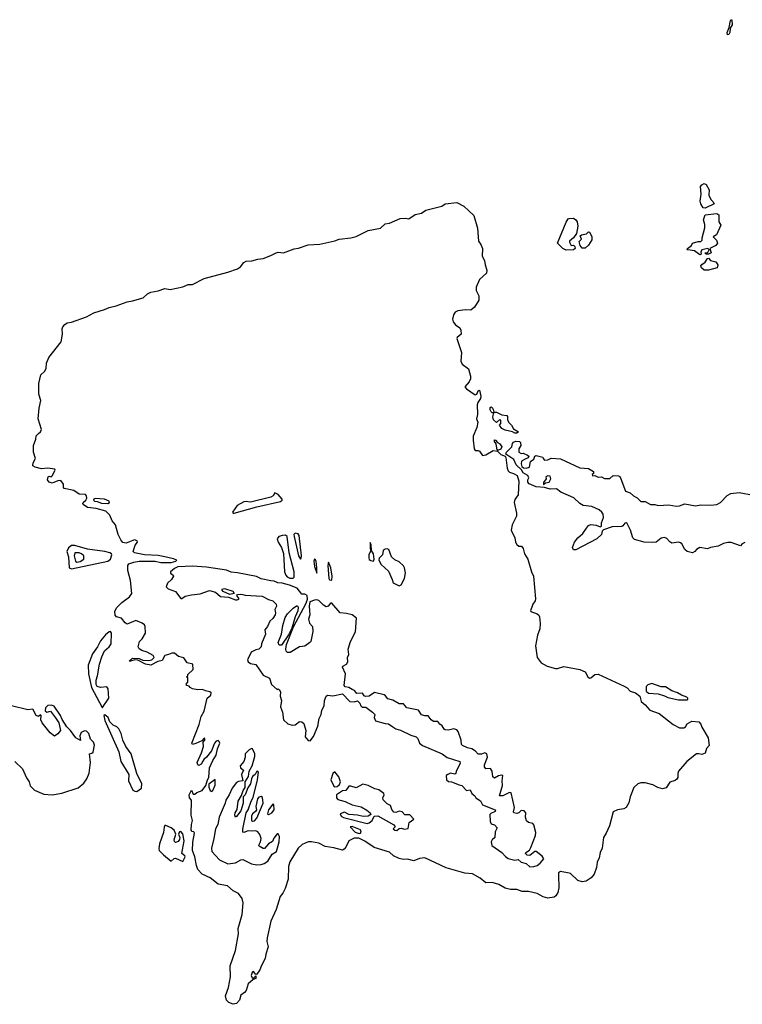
# Model space of a CAD drawing. Extents: x 2219101 to 2444320, y 201258 to 358766.
# Tile 93 of 256: x 2341840 to 2348592, y 240747 to 249943. Entities that reach past the tile are written whole.
import ezdxf

# ---------------------------------------------------------------- set-up
doc = ezdxf.new("R2010")
doc.units = 0

msp = doc.modelspace()

# ---------------------------------------------------------------- linework, layer by layer
at = {"layer": '0CON10XD'}
for points in [[(2348453.2, 249803.2), (2348450, 249825), (2348468.3, 249871.7), (2348480.8, 249935), (2348485, 249943.3), (2348492.5, 249942.5), (2348496, 249894), (2348477.1, 249862.9), (2348474.3, 249825), (2348465, 249804.2), (2348453.2, 249803.2)], [(2348245, 248183.3), (2348225, 248186.7), (2348203.6, 248225), (2348198.3, 248248.3), (2348208, 248315), (2348202.2, 248385), (2348215, 248402), (2348235, 248412.5), (2348253, 248403), (2348282.5, 248355), (2348277.5, 248305), (2348297.5, 248265), (2348317.5, 248245), (2348327.5, 248225), (2348245, 248183.3)], [(2343865, 240753.3), (2343835, 240747.1), (2343793.8, 240763.8), (2343772.7, 240785), (2343763.6, 240825), (2343790.6, 240905), (2343810.6, 241005), (2343806.4, 241105), (2343855, 241250.4), (2343884.9, 241404.9), (2343880.1, 241455), (2343917.9, 241585), (2343926.9, 241695), (2343918.6, 241735), (2343885, 241781.1), (2343835, 241805.9), (2343782.8, 241852.8), (2343695, 241867.9), (2343618.7, 241928.7), (2343545, 241963.8), (2343503.8, 242005), (2343492.7, 242045), (2343476.4, 242125), (2343453.5, 242185), (2343458.8, 242261.2), (2343473.1, 242345), (2343468.5, 242358.5), (2343451.4, 242361.4), (2343443, 242375), (2343444.1, 242425), (2343453.8, 242465), (2343443.6, 242515), (2343446, 242655), (2343426, 242676), (2343425, 242702.5), (2343445, 242746), (2343461.1, 242711.1), (2343475, 242708.6), (2343493.8, 242726.2), (2343544.6, 242745), (2343579.9, 242790.1), (2343594.7, 242845), (2343606.8, 242865), (2343614.8, 242955.2), (2343643.2, 243025), (2343676.5, 243073.5), (2343687.4, 243132.6), (2343708.5, 243185), (2343705, 243202.5), (2343695, 243210.9), (2343674.2, 243205.8), (2343659.6, 243185), (2343632.9, 243115), (2343586.2, 243055), (2343561.1, 243035), (2343552.3, 243017.7), (2343535, 242988.6), (2343515, 242977.5), (2343503.6, 242983.6), (2343498.2, 243005), (2343537.7, 243095), (2343556.2, 243155), (2343555.5, 243194.5), (2343569.2, 243215), (2343569.2, 243229.2), (2343565, 243233.3), (2343543.3, 243206.7), (2343485, 243183.6), (2343455, 243174.2), (2343449.5, 243185), (2343518.3, 243361.7), (2343534.2, 243435), (2343563.5, 243486.5), (2343591.6, 243605), (2343625.7, 243635), (2343629.2, 243655), (2343616.9, 243666.9), (2343577.5, 243675), (2343548.6, 243688.6), (2343505, 243684.4), (2343453.3, 243695), (2343434, 243705), (2343425, 243717.5), (2343400, 243725), (2343400, 243745), (2343410, 243755), (2343410, 243795), (2343400, 243805), (2343410, 243815), (2343411.7, 243828.3), (2343460, 243875), (2343456.7, 243925), (2343406, 243936), (2343372.9, 243982.9), (2343325, 243995.5), (2343285, 244028.1), (2343262.4, 244027.6), (2343230, 244015), (2343195, 244006), (2343171.1, 243958.9), (2343129.8, 243950.2), (2343065, 243914.4), (2343015, 243924.4), (2342945, 243961.9), (2342915, 243964.4), (2342875, 243950.8), (2342863, 243953), (2342895, 243979.2), (2342955, 243975.6), (2342991.3, 243961.3), (2343045, 243957.5), (2343074, 243965), (2343095.6, 243985), (2343086.2, 244006.2), (2343030.8, 244035), (2342980.5, 244050.5), (2342957.3, 244067.3), (2342947.8, 244085), (2342958.2, 244135), (2342985, 244159.6), (2343016.8, 244215), (2343012.5, 244275), (2343005, 244290.8), (2342985, 244306.4), (2342925, 244332), (2342845, 244296.2), (2342825, 244310.8), (2342792.4, 244352.4), (2342745, 244365.2), (2342731.1, 244381.1), (2342728.8, 244415), (2342745, 244451.7), (2342795, 244499.6), (2342867.5, 244552.5), (2342887.9, 244585), (2342875.9, 244705), (2342851.7, 244798.3), (2342850.7, 244845), (2342860.2, 244859.8), (2342905, 244877.6), (2342955, 244885.2), (2343105.3, 244885.3), (2343160, 244875), (2343255, 244874.2), (2343300, 244885), (2343307.5, 244895), (2343278.6, 244908.6), (2343195, 244927.5), (2343135, 244937.4), (2343005, 244943.9), (2342912.2, 244965), (2342901.1, 244975), (2342902.2, 244985), (2342919.4, 245035), (2342941.1, 245065), (2342938.1, 245075), (2342913.4, 245086.6), (2342835, 245054.5), (2342805, 245060), (2342785, 245083.9), (2342759.4, 245135), (2342735.1, 245225.1), (2342704.1, 245264.1), (2342682.5, 245315), (2342645, 245353.1), (2342555, 245376.8), (2342475, 245387.7), (2342433.8, 245415), (2342429.5, 245425), (2342434.4, 245435), (2342458.1, 245455), (2342467.8, 245475), (2342464.6, 245495), (2342455, 245508.2), (2342395, 245513.3), (2342345, 245545.2), (2342256.7, 245565), (2342250, 245575), (2342250.6, 245605), (2342225, 245640.3), (2342195, 245637), (2342145, 245613.2), (2342114.7, 245625), (2342101.4, 245645), (2342105, 245674), (2342115, 245680), (2342135, 245673.5), (2342145, 245682), (2342172.9, 245735), (2342168, 245745), (2342103.5, 245753.5), (2342045, 245747.8), (2341985, 245763.4), (2341964.2, 245775), (2341965, 245803.3), (2341988.8, 245845), (2341967.9, 245905), (2341967.7, 245965), (2341989.4, 246025), (2341992.6, 246057.4), (2342015, 246078.3), (2342035.9, 246095), (2342043.8, 246115), (2342012.6, 246215), (2342020.5, 246315), (2342036.8, 246386.8), (2342017.8, 246445), (2342018.4, 246545), (2342039.1, 246625), (2342071.7, 246658.3), (2342086.6, 246685), (2342090.6, 246735), (2342113.2, 246786.8), (2342226.2, 246933.8), (2342238.7, 247005), (2342235.8, 247055), (2342244.2, 247075), (2342260.7, 247095), (2342285, 247111.2), (2342325, 247118.9), (2342465, 247167.4), (2342533.8, 247206.2), (2342633.6, 247235), (2342675, 247255.5), (2342741.7, 247271.7), (2342845, 247308.7), (2342895, 247316.1), (2342995, 247344.2), (2343035, 247382.5), (2343065, 247397.3), (2343135, 247410.9), (2343195, 247432.4), (2343245, 247423.8), (2343365, 247447.7), (2343415, 247470.2), (2343455, 247471.5), (2343564, 247526), (2343786, 247584), (2343874.9, 247615.1), (2343902.1, 247635), (2343933.8, 247676.2), (2343955, 247688.2), (2344008.3, 247691.7), (2344065, 247707.8), (2344115, 247713.2), (2344185, 247739.5), (2344236.8, 247766.8), (2344255, 247770.8), (2344305, 247765.4), (2344405, 247802.9), (2344445, 247809.7), (2344535, 247840), (2344645, 247848), (2344785, 247878.5), (2344825, 247893.6), (2344933.4, 247906.6), (2344985, 247919.4), (2345095, 247973.5), (2345211.2, 247995), (2345253.9, 248036.1), (2345295, 248042.7), (2345393.6, 248086.4), (2345445, 248090), (2345477.2, 248082.8), (2345535, 248124.4), (2345595, 248135.6), (2345634.2, 248165.8), (2345783, 248203), (2345815.4, 248224.6), (2345925.4, 248235.4), (2345991.3, 248201.3), (2346081.9, 248115), (2346116.2, 247995), (2346128.2, 247875), (2346150, 247845), (2346164.5, 247805.5), (2346162.1, 247735), (2346183.1, 247695), (2346188.2, 247655), (2346204.4, 247605), (2346202.9, 247575), (2346135, 247516.5), (2346105.9, 247445), (2346103.9, 247415), (2346128.5, 247365), (2346130.9, 247325), (2346090.7, 247259.3), (2346055, 247230.3), (2346005, 247232.7), (2345932.5, 247225), (2345908.7, 247211.3), (2345893.7, 247186.3), (2345884.8, 247145), (2345890.4, 247120.4), (2345912.4, 247092.4), (2345952.3, 247065), (2345962.7, 247045), (2345963.4, 247005), (2345928, 246975), (2345924.9, 246965), (2345969.1, 246835), (2345961.2, 246755), (2345975, 246727.1), (2346032.2, 246682.2), (2346053.4, 246615), (2346051.3, 246588.7), (2346039, 246561), (2346000.5, 246515), (2346015, 246494.5), (2346095, 246440), (2346110, 246445), (2346125, 246476.7), (2346135, 246482.5), (2346147.7, 246427.7), (2346145.7, 246405), (2346121.7, 246368.3), (2346114.5, 246345), (2346116.7, 246255), (2346109.4, 246215), (2346119.5, 246185), (2346111.9, 246135), (2346078.1, 246055), (2346076.1, 246015), (2346085, 245935.8), (2346095, 245918.1), (2346125, 245919.1), (2346135, 245913.8), (2346165, 245874.1), (2346195, 245879.5), (2346265, 245918.9), (2346303, 245913), (2346313, 245903), (2346335, 245883.5), (2346376.4, 245866.4), (2346383.2, 245853.2), (2346394.7, 245755), (2346405, 245730.8), (2346415, 245717.5), (2346455.3, 245705.3), (2346488.6, 245685), (2346504.2, 245634.2), (2346497.1, 245505), (2346467.6, 245462.4), (2346460.3, 245435), (2346483.1, 245335), (2346482, 245305), (2346441, 245225), (2346431.3, 245175), (2346466.4, 245105), (2346473.8, 245065), (2346485, 245042.5), (2346505, 245026), (2346527.5, 245025), (2346545, 245003.3), (2346556.9, 244955), (2346588.8, 244905), (2346622.9, 244785), (2346640.6, 244745), (2346660.8, 244535), (2346656.8, 244515), (2346635.9, 244485), (2346625.4, 244455), (2346612.5, 244425), (2346615.8, 244415), (2346674.2, 244394.2), (2346690.6, 244380.6), (2346697.2, 244365), (2346704.2, 244305), (2346701.2, 244255), (2346679.6, 244195), (2346658.5, 244095), (2346674.5, 243985), (2346712.8, 243935), (2346768.1, 243905), (2346845.6, 243884.4), (2346865, 243883.7), (2346925, 243901), (2347075, 243873.7), (2347125, 243851.6), (2347148.6, 243805), (2347165, 243792.9), (2347176.1, 243795), (2347215, 243828.4), (2347245, 243831), (2347488.8, 243718.8), (2347515, 243702.9), (2347545, 243670.6), (2347595, 243657.5), (2347635.6, 243625), (2347648, 243575), (2347684, 243544), (2347726.1, 243495), (2347815, 243463), (2347945, 243361.9), (2348005, 243330.8), (2348045, 243328.5), (2348059.8, 243340.2), (2348075, 243365.5), (2348119.9, 243390.1), (2348184.4, 243385), (2348203.9, 243365), (2348212.7, 243335), (2348273.6, 243235), (2348281.8, 243165), (2348258.5, 243135), (2348246.2, 243093.8), (2348215, 243081.1), (2348185, 243088), (2348165, 243085.2), (2348072.7, 243015), (2347996.2, 242923.8), (2347988.4, 242901.6), (2347987.8, 242865), (2347980.3, 242849.7), (2347963.8, 242836.2), (2347915, 242823.3), (2347879.7, 242770.3), (2347845, 242759.5), (2347802.8, 242772.8), (2347755, 242797.2), (2347685, 242816.8), (2347644.8, 242815.2), (2347614.1, 242805.9), (2347578.5, 242771.5), (2347544.1, 242685), (2347529.9, 242630.1), (2347505, 242585.7), (2347485, 242573.8), (2347425, 242564.1), (2347385, 242543.5), (2347349.4, 242415), (2347320.9, 242345), (2347293.7, 242305), (2347281, 242205), (2347264.9, 242165.1), (2347255.8, 242114.2), (2347236.9, 242075), (2347229, 242025), (2347207.1, 241962.9), (2347180.2, 241929.8), (2347133.2, 241896.8), (2347095, 241890), (2347053.6, 241903.6), (2346987.3, 241967.3), (2346975, 241972.5), (2346893.8, 241986.2), (2346873.5, 241976.5), (2346873.4, 241953.4), (2346877.9, 241835), (2346867.1, 241792.9), (2346850.1, 241759.9), (2346835, 241746.7), (2346775, 241738.6), (2346730.5, 241750.5), (2346675, 241783.2), (2346595, 241799.7), (2346535, 241799.2), (2346485, 241818.3), (2346425, 241819.7), (2346375, 241830.6), (2346316.7, 241865), (2346255, 241884.6), (2346195, 241880.6), (2346141.9, 241925), (2346070.8, 241965), (2346000.4, 241970.4), (2345825, 242020.6), (2345625, 242114.3), (2345575, 242108.1), (2345522.1, 242087.9), (2345465, 242102.6), (2345425, 242099.3), (2345385, 242109.1), (2345333.2, 242133.2), (2345295, 242167.1), (2345152.4, 242212.4), (2345065, 242272.2), (2345007.5, 242297.5), (2344965, 242300), (2344914.6, 242275.4), (2344886.7, 242213.3), (2344873.2, 242196.8), (2344855, 242187.6), (2344775, 242210.1), (2344695, 242220.1), (2344635, 242251.1), (2344565, 242264.6), (2344536.6, 242263.4), (2344478.8, 242241.2), (2344441, 242205), (2344362.9, 242077.1), (2344350.4, 242035), (2344349.2, 241915), (2344320.7, 241829.3)], [(2348195, 247747.5), (2348145, 247786), (2348082.5, 247792.5), (2348077.5, 247795), (2348078.8, 247805), (2348116.7, 247835), (2348125, 247856.7), (2348178.3, 247871.7), (2348205, 247872.5), (2348216.7, 247885), (2348216.2, 247905), (2348241.9, 247998.1), (2348241.9, 248031.9), (2348228.2, 248075), (2348245, 248121.2), (2348353, 248133), (2348371.7, 248121.7), (2348372.5, 248055), (2348390, 248025), (2348350, 247935), (2348320, 247915), (2348350, 247885), (2348360, 247855), (2348345.6, 247834.4), (2348287.5, 247805), (2348300, 247765), (2348275, 247752.5), (2348255, 247752.5), (2348240, 247765), (2348265, 247767.5), (2348273.6, 247776.4), (2348282.5, 247795), (2348270, 247805), (2348212.5, 247795), (2348203, 247773), (2348207, 247753), (2348195, 247747.5)], [(2346945, 247790.6), (2346915, 247806.9), (2346865.8, 247855), (2346945, 248052.5), (2346965, 248082.5), (2346975, 248087.5), (2347015, 248088.5), (2347036.7, 248075), (2347048.9, 248055), (2347054.4, 248015), (2347043.3, 247945), (2347013.8, 247906.2), (2346976, 247875), (2346976, 247865), (2346994, 247834), (2347015, 247836.7), (2347026, 247825), (2347028.9, 247805), (2347015, 247793.4), (2346945, 247790.6)], [(2347125, 247808.8), (2347095, 247810.5), (2347075.7, 247835), (2347068.8, 247871.2), (2347090, 247895), (2347077.5, 247925), (2347090, 247935), (2347135, 247943.8), (2347155, 247961.2), (2347165, 247959.2), (2347185, 247918.8), (2347185, 247888), (2347155, 247838.5), (2347125, 247808.8)], [(2348275, 247603.1), (2348235, 247604.7), (2348211.8, 247625), (2348204.4, 247645), (2348212.2, 247657.8), (2348245, 247680), (2348265, 247712.5), (2348275, 247716.7), (2348295, 247694), (2348345, 247682.2), (2348363.3, 247655), (2348355.4, 247624.6), (2348275, 247603.1)], [(2346485, 246082.5), (2346465, 246082.9), (2346445, 246093.3), (2346375, 246108), (2346343.3, 246125), (2346322.5, 246155), (2346337, 246173), (2346335, 246200), (2346325, 246210), (2346295, 246182.5), (2346266.2, 246205), (2346261.2, 246235), (2346270, 246270), (2346255, 246270), (2346245, 246280), (2346235, 246300), (2346235, 246322.5), (2346245, 246327.5), (2346255, 246320), (2346267.5, 246295), (2346270, 246270), (2346282.5, 246277.5), (2346295, 246276.7), (2346343.3, 246253.3), (2346390, 246245), (2346397, 246237), (2346398.3, 246208.3), (2346407.5, 246185), (2346436.7, 246155), (2346452.5, 246122.5), (2346500, 246095), (2346485, 246082.5)], [(2346315, 245922.5), (2346302.5, 245922.5), (2346291.2, 245981.2), (2346276.7, 246005), (2346275, 246020), (2346285, 246016.2), (2346303.6, 245993.6), (2346325, 245983.3), (2346343.8, 245955), (2346336.4, 245933.6), (2346315, 245922.5)], [(2348615, 245060), (2348591.7, 245048.3), (2348575, 245030), (2348489.1, 245059.1), (2348455, 245061.5), (2348415, 245050.4), (2348365, 245026.5), (2348295, 245013.8), (2348265, 245000), (2348195, 245014.4), (2348165, 244995.7), (2348148.6, 244975), (2348125, 244963.3), (2348077.5, 244975), (2348055, 244994.4), (2348027, 245047), (2348015, 245058.6), (2347995, 245063.5), (2347934.7, 245054.7), (2347915, 245065.6), (2347887.3, 245097.3), (2347866.2, 245106.2), (2347835, 245099.6), (2347786.5, 245063.5), (2347755, 245059.6), (2347675, 245062.9), (2347585, 245088.9), (2347568.1, 245105), (2347546.7, 245176.7), (2347517.2, 245237.2), (2347505, 245245.5), (2347495, 245241.4), (2347475.3, 245214.7), (2347465, 245211.1), (2347375, 245205.6), (2347295, 245180), (2347283.8, 245166.2), (2347275.3, 245134.7), (2347231.9, 245095), (2347036.9, 244993.1), (2347015, 244991.5), (2347005.4, 245015), (2347023.8, 245065), (2347055, 245103.3), (2347102.2, 245145), (2347136.8, 245193.2), (2347155, 245218.1), (2347175, 245228.5), (2347225, 245221.5), (2347265, 245208), (2347275, 245213.3), (2347275.9, 245244.1), (2347296.2, 245295), (2347291.2, 245325), (2347280, 245345), (2347254.4, 245364.4), (2347185, 245396.9), (2347105, 245406.9), (2347072.5, 245425), (2347018.5, 245478.5), (2346895, 245530), (2346855, 245562.5), (2346795, 245560), (2346745, 245573.3), (2346665, 245578.8), (2346599.3, 245609.3), (2346587.5, 245625), (2346587.5, 245645), (2346596.7, 245665), (2346587.5, 245685), (2346545, 245712.5), (2346530, 245740), (2346477.5, 245785), (2346456.4, 245836.4), (2346383.3, 245885), (2346387, 245903), (2346437.5, 245955), (2346443.3, 245985), (2346455, 245997.5), (2346475, 246007.5), (2346510, 246005), (2346520, 245995), (2346523.3, 245965), (2346503.8, 245935), (2346505, 245903.3), (2346525, 245890.8), (2346545, 245893.3), (2346586, 245876), (2346596, 245866), (2346589.5, 245850.5), (2346562.5, 245837.5), (2346530, 245820), (2346526.2, 245796.2), (2346531.7, 245771.7), (2346548.3, 245758.3), (2346573.6, 245753.6), (2346603.3, 245765), (2346612.9, 245817.1), (2346642.5, 245837.5), (2346653, 245867), (2346665, 245872.5), (2346727, 245857), (2346730, 245845), (2346745, 245830), (2346775, 245832.5), (2346805, 245847.5), (2346891.7, 245841.7), (2347075, 245757.5), (2347155, 245752.5), (2347200, 245725), (2347200, 245705), (2347190, 245695), (2347193.3, 245683.3), (2347215, 245687.5), (2347245, 245671.2), (2347275, 245673.8), (2347305, 245658.8), (2347345, 245656.7), (2347355, 245657.5), (2347385, 245686.2), (2347435, 245684), (2347446.9, 245676.9), (2347458, 245655), (2347499.5, 245539.5), (2347545, 245524), (2347575, 245496.2), (2347608.8, 245478.8), (2347643.9, 245443.9), (2347685, 245443.3), (2347735, 245416), (2347775, 245414.4), (2347805, 245406), (2347905, 245411.8), (2347975, 245400.8), (2348005, 245402.9), (2348055, 245421.2), (2348155, 245402.5), (2348205, 245411.2), (2348295, 245408.8), (2348355, 245416.2), (2348386.7, 245435), (2348450.7, 245499.3), (2348485, 245516.7), (2348563, 245527), (2348695, 245503.3)], [(2346735, 245602.5), (2346753.6, 245616.4), (2346787.5, 245625), (2346801.2, 245655), (2346795, 245678.8), (2346775, 245683.8), (2346756.7, 245675), (2346758, 245655), (2346735, 245620), (2346735, 245602.5)], [(2342665, 245424.5), (2342680, 245435), (2342676, 245445), (2342632.5, 245465), (2342545, 245472), (2342532, 245465), (2342530, 245455), (2342537.5, 245445), (2342565, 245442), (2342605, 245427.1), (2342665, 245424.5)], [(2343845, 245334.7), (2344055, 245394.2), (2344277.7, 245442.3), (2344293.8, 245455), (2344292.2, 245465), (2344255, 245508.8), (2344225, 245523.8), (2344209.6, 245495), (2344187.5, 245482.5), (2343995, 245438), (2343955, 245443.4), (2343935, 245440), (2343872.9, 245405), (2343829.2, 245345), (2343835.7, 245335.7), (2343845, 245334.7)], [(2344395, 244728.2), (2344405, 244737.5), (2344404.3, 244785), (2344357.7, 244965), (2344340.3, 245115), (2344325, 245129.4), (2344295, 245127), (2344262.5, 245115), (2344246.1, 245095), (2344254.7, 245064.7), (2344285, 245014.4), (2344306.3, 244956.3), (2344315.4, 244785), (2344327.3, 244755), (2344340.4, 244740.4), (2344365, 244728.7), (2344395, 244728.2)], [(2344465, 244906), (2344471.4, 244915), (2344472.3, 244935), (2344452, 245125), (2344441.3, 245141.3), (2344415, 245146.3), (2344402.9, 245135), (2344404.1, 245115), (2344445, 244936.2), (2344465, 244906)], [(2342325, 244814.4), (2342663.3, 244886.7), (2342688.1, 244905), (2342702.2, 244945), (2342698.1, 244955), (2342682.9, 244965), (2342635, 244977.2), (2342475, 244999), (2342355, 245031.1), (2342325, 245031), (2342295, 245009.5), (2342280.6, 244975), (2342296, 244925), (2342302.2, 244825), (2342325, 244814.4)], [(2345145, 244887.5), (2345151.2, 244905), (2345146.3, 244955), (2345126.7, 244986.7), (2345125, 245040), (2345115, 245060), (2345114, 245005), (2345120, 244985), (2345102.9, 244945), (2345101.2, 244915), (2345105, 244902.5), (2345121.7, 244891.7), (2345145, 244887.5)], [(2345385, 244654.5), (2345405, 244665.6), (2345435, 244725.5), (2345445.7, 244775.7), (2345436.4, 244825), (2345425, 244843.8), (2345385, 244881.1), (2345345, 244897.1), (2345315.2, 244925), (2345289.2, 244995), (2345275, 245001.9), (2345255, 244998.4), (2345235.4, 244985), (2345229, 244945), (2345198.9, 244915), (2345194.2, 244895), (2345216.1, 244856.1), (2345285, 244794), (2345321.2, 244715), (2345328, 244685), (2345385, 244654.5)], [(2342375, 244876.7), (2342405, 244884.4), (2342439.4, 244905), (2342440, 244935), (2342418.6, 244955), (2342396.9, 244965), (2342355.6, 244965), (2342349.8, 244935), (2342361, 244885), (2342375, 244876.7)], [(2344615, 244773.3), (2344617.7, 244825), (2344609.3, 244885), (2344605, 244899.4), (2344595, 244904.2), (2344588.8, 244885), (2344593.3, 244835), (2344615, 244773.3)], [(2346605, 242031.5), (2346645, 242034.7), (2346675, 242044.5), (2346702.5, 242065), (2346736.7, 242105), (2346721.7, 242131.7), (2346665, 242174), (2346654.5, 242175.5), (2346605, 242137.1), (2346580.9, 242140.9), (2346566.2, 242155), (2346568.8, 242165), (2346602, 242188), (2346617.2, 242212.8), (2346660.3, 242325), (2346662.2, 242352.2), (2346645, 242423.5), (2346635, 242437.1), (2346595, 242446.5), (2346575, 242461.9), (2346565.8, 242495), (2346569.6, 242535), (2346555, 242552.6), (2346525, 242557.2), (2346505, 242534.6), (2346485, 242527.8), (2346458.5, 242535), (2346453.3, 242545), (2346462.9, 242585), (2346432.9, 242722.9), (2346415, 242726.7), (2346355.2, 242694.8), (2346324.3, 242694.3), (2346352.2, 242792.2), (2346348.6, 242835), (2346355.6, 242885), (2346345, 242888.2), (2346315, 242881.8), (2346275, 242860), (2346262.2, 242872.2), (2346253.3, 242925), (2346238.5, 242948.5), (2346195, 242945.5), (2346182.8, 242965), (2346183.4, 242985), (2346210.4, 243055), (2346205, 243088), (2346185, 243095.3), (2346155, 243084.2), (2346122.3, 243082.3), (2346100.1, 243110.1), (2346065, 243134.6), (2346025, 243141.6), (2345975.9, 243165.9), (2345967.2, 243175), (2345965, 243215.7), (2345936.7, 243295), (2345925, 243310), (2345895, 243319.6), (2345845, 243308.9), (2345815, 243310.3), (2345805, 243315.4), (2345787.4, 243347.4), (2345764.6, 243365), (2345748.3, 243388.3), (2345705, 243389.5), (2345683.4, 243405), (2345655, 243442.5), (2345625, 243441.3), (2345595, 243450.5), (2345565, 243494.5), (2345456.6, 243516.6), (2345425, 243554.6), (2345385, 243554.7), (2345327.7, 243587.7), (2345281.2, 243601.2), (2345259.1, 243629.1), (2345246.2, 243636.2), (2345155, 243659.4), (2345105, 243623.9), (2345070.9, 243620.9), (2345058.9, 243628.9), (2345042.8, 243652.8), (2344990.3, 243650.3), (2344969.1, 243679.1), (2344945, 243686.8), (2344915, 243707.3), (2344882.2, 243712.2), (2344871.3, 243725), (2344884.2, 243834.2), (2344856, 243895), (2344858.8, 243905), (2344894.5, 243925.5), (2344907.1, 243945), (2344902.5, 243985), (2344914.3, 244015), (2344910, 244065), (2344931.1, 244135), (2344976.2, 244225), (2344986.7, 244355), (2344945, 244384), (2344895, 244396.9), (2344835, 244403.3), (2344755, 244492.5), (2344745, 244492.5), (2344722.5, 244465), (2344705, 244460.8), (2344678, 244475), (2344635, 244517.5), (2344615, 244525.5), (2344595, 244522.9), (2344551.8, 244505), (2344545.3, 244465), (2344549.4, 244385), (2344538.4, 244345), (2344547.8, 244307.8), (2344575.9, 244275.9), (2344579.4, 244230.6), (2344559.2, 244135), (2344551.4, 244125), (2344505, 244092.2), (2344455, 244085.3), (2344368, 244032), (2344342.4, 244032.4), (2344331, 244045), (2344325.2, 244065), (2344331.7, 244108.3), (2344396.8, 244273.2), (2344517.6, 244495), (2344528.3, 244531.7), (2344525, 244565.5), (2344505, 244577.8), (2344475, 244577.8), (2344432.5, 244632.5), (2344361.3, 244661.3), (2344291.7, 244681.7), (2344252.5, 244685), (2344218.6, 244698.6), (2344185, 244700.8), (2344095, 244722.5), (2344053.3, 244743.3), (2343875, 244775.8), (2343815.6, 244784.4), (2343771.1, 244801.1), (2343585, 244831.2), (2343455, 244838.8), (2343317.5, 244832.5), (2343285, 244818.4), (2343249.4, 244785), (2343250.6, 244775), (2343273.8, 244755), (2343275.6, 244745), (2343258.3, 244715), (2343219.9, 244680.1), (2343210, 244645), (2343226.4, 244626.4), (2343295, 244601.9), (2343345, 244536.5), (2343355, 244537.3), (2343385, 244558.1), (2343445, 244572.7), (2343525, 244582.4), (2343615, 244611.8), (2343670, 244595), (2343715, 244557.5), (2343790.3, 244550.3), (2343855, 244523.8), (2343873.3, 244525), (2343891.2, 244535), (2343870, 244565), (2343876.2, 244575), (2343905, 244578.8), (2343923.7, 244573.7), (2343947.6, 244567.6), (2344105, 244560), (2344165, 244529.2), (2344205, 244516.4), (2344236.8, 244485), (2344239.2, 244465), (2344224.5, 244435.5), (2344231.1, 244405), (2344226.2, 244385), (2344205, 244349), (2344178.4, 244325), (2344156.7, 244275), (2344131.1, 244245), (2344136.1, 244205), (2344100, 244115), (2344096, 244085), (2344075.8, 244064.2), (2344045, 244059.1), (2344003.8, 244036.2), (2343968.1, 243965), (2343975.5, 243945), (2343995, 243929.2), (2344045, 243920.6), (2344115, 243820.4), (2344175, 243792.5), (2344194.3, 243735), (2344245, 243686.7), (2344255, 243693.3), (2344265, 243688.8), (2344276.5, 243665), (2344273.5, 243625), (2344285.8, 243585), (2344277.7, 243525), (2344294, 243476), (2344303.9, 243405), (2344345, 243365.6), (2344385, 243354.2), (2344413, 243357), (2344455, 243390), (2344475, 243386.7), (2344495, 243370), (2344514.1, 243304.1), (2344506.5, 243245), (2344535, 243212), (2344555, 243206.7), (2344585, 243248), (2344625, 243345.8), (2344637.5, 243415), (2344658.1, 243455), (2344664.5, 243495.5), (2344684.5, 243535.5), (2344688.2, 243585), (2344703.2, 243625), (2344715, 243633.4), (2344765, 243628), (2344855, 243647.1), (2344925, 243575.6), (2344965, 243572.1), (2344995, 243581.2), (2345019.3, 243559.3), (2345028, 243535), (2345041.1, 243521.1), (2345075, 243522.5), (2345136.8, 243476.8), (2345159.2, 243455), (2345150.8, 243425), (2345165.6, 243395.6), (2345255, 243369.6), (2345285, 243367.9), (2345327.8, 243337.8), (2345355, 243318.9), (2345397.7, 243307.7), (2345495, 243260.5), (2345545, 243244.2), (2345558.7, 243228.7), (2345576.7, 243185), (2345605, 243164.2), (2345786.6, 243086.6), (2345835, 243053.4), (2345952, 243015), (2345954.4, 242995), (2345917.8, 242925), (2345915.7, 242904.3), (2345905, 242898), (2345865, 242904.4), (2345840.8, 242895), (2345825.8, 242884.2), (2345826.9, 242845), (2345845, 242829.6), (2345875.5, 242825.5), (2345945, 242795.8), (2345971.2, 242791.2), (2346015, 242745.6), (2346048.9, 242748.9), (2346065, 242716), (2346092.5, 242695), (2346102.5, 242675), (2346145, 242646), (2346165, 242611.4), (2346282.5, 242565), (2346287.1, 242555), (2346282.1, 242547.9), (2346241.1, 242528.9), (2346231.4, 242518.6), (2346234.6, 242455), (2346244.2, 242434.2), (2346275, 242423.5), (2346301.4, 242395), (2346283.4, 242356.6), (2346279.4, 242305), (2346255, 242284.6), (2346244.4, 242265.6), (2346251.9, 242231.9), (2346345, 242166.2), (2346377.6, 242127.6), (2346405, 242108.4), (2346465, 242094.6), (2346498.8, 242098.8), (2346524, 242075), (2346572, 242062), (2346605, 242031.5)], [(2344755, 244709.4), (2344758.3, 244745), (2344745.8, 244825), (2344725, 244876.7), (2344719.5, 244845), (2344727.5, 244725), (2344735, 244711.2), (2344755, 244709.4)], [(2343805, 244574), (2343741.5, 244601.5), (2343730.5, 244615), (2343731.5, 244625), (2343755, 244631.6), (2343830, 244605), (2343842.5, 244585), (2343805, 244574)], [(2344265, 244100.9), (2344255.4, 244125), (2344285.6, 244204.4), (2344298.8, 244285), (2344319.9, 244360.1), (2344342.3, 244395), (2344395, 244448.5), (2344425, 244470), (2344435, 244470), (2344441.6, 244455), (2344438.5, 244421.5), (2344413.8, 244365), (2344381.3, 244258.7), (2344350.9, 244199.1), (2344285, 244102.7), (2344265, 244100.9)], [(2342615, 243518), (2342673.6, 243605), (2342667.1, 243695), (2342652.7, 243712.7), (2342595, 243705.9), (2342564.7, 243714.7), (2342554.1, 243734.1), (2342555.6, 243774.4), (2342567.6, 243815), (2342584.4, 243925), (2342607.3, 243992.7), (2342632, 244048), (2342675, 244084.8), (2342696, 244115), (2342697.3, 244215), (2342688.3, 244228.3), (2342675, 244226), (2342640.9, 244199.1), (2342595, 244141.4), (2342567.2, 244085), (2342521, 244019), (2342479.3, 243915), (2342481.4, 243835), (2342510, 243705), (2342609.3, 243520.7), (2342615, 243518)], [(2347995, 243591.2), (2348075, 243591.8), (2348083.8, 243595), (2348084, 243605), (2348074, 243615), (2348023.1, 243633.1), (2347985, 243657.1), (2347934, 243674), (2347875, 243712.9), (2347835, 243711.5), (2347745, 243743.8), (2347707.9, 243732.1), (2347693.3, 243716.7), (2347692, 243672), (2347715, 243651.8), (2347805, 243647.5), (2347865, 243628.8), (2347895, 243612.2), (2347995, 243591.2)], [(2342145, 242704.4), (2342235, 242718.1), (2342385, 242769.6), (2342439, 242811), (2342466.5, 242853.5), (2342489.5, 242905), (2342500.9, 243005), (2342492, 243085), (2342515, 243091.9), (2342526.4, 243103.6), (2342538.3, 243168.3), (2342530.6, 243195), (2342502.9, 243225), (2342485.6, 243275), (2342465, 243297.1), (2342445, 243301.1), (2342415.4, 243284.6), (2342402.5, 243255), (2342408.3, 243211.7), (2342365, 243237.1), (2342314.4, 243305), (2342279.4, 243339.4), (2342236.7, 243406.7), (2342222.1, 243445), (2342162.9, 243532.9), (2342135, 243542.2), (2342102.8, 243537.2), (2342080.6, 243515), (2342078.8, 243488.8), (2342095, 243477.1), (2342128, 243485), (2342175.9, 243424.1), (2342204.2, 243375), (2342222.5, 243305), (2342197.7, 243272.3), (2342165, 243252.9), (2342125, 243283.9), (2342050.8, 243375), (2342038.6, 243405), (2342040, 243445), (2342035, 243450), (2342015, 243436.7), (2341992.5, 243445), (2341964, 243504), (2341915, 243496), (2341765, 243534)], [(2342935, 242734.2), (2342978.9, 242765), (2342982.1, 242805), (2342934.3, 242904.3), (2342880.4, 243085), (2342831.3, 243155), (2342804.4, 243214.4), (2342787.3, 243275), (2342765, 243318.7), (2342747.7, 243337.7), (2342714.7, 243354.7), (2342682, 243385), (2342667.5, 243425), (2342635, 243450), (2342626.2, 243443.8), (2342635, 243398), (2342766.8, 243105), (2342786.1, 243015), (2342860, 242895), (2342856.7, 242835), (2342898.2, 242748.2), (2342915, 242736.7), (2342935, 242734.2)], [(2344055, 242049), (2344095, 242053.6), (2344125, 242062.4), (2344157.8, 242085), (2344200.1, 242149.9), (2344239.6, 242175), (2344263.4, 242263.4), (2344266.7, 242315), (2344255, 242340.8), (2344245, 242340.8), (2344215, 242299.2), (2344203.4, 242266.6), (2344165, 242244.4), (2344126.9, 242203.1), (2344115, 242201.9), (2344077.5, 242225), (2344073.5, 242235), (2344091.5, 242265), (2344095.3, 242295), (2344083.9, 242333.9), (2344065, 242358.1), (2344045, 242368.9), (2344005, 242362.7), (2343975, 242366.7), (2343935, 242352.3), (2343925, 242355.8), (2343924.4, 242384.4), (2343955.4, 242535), (2343974.2, 242565), (2344002.1, 242645), (2344020.6, 242679.4), (2344062.3, 242845), (2344072.5, 242915), (2344055, 242925.8), (2344038.8, 242895), (2344014.6, 242875.4), (2344006.2, 242853.8), (2343995.5, 242805), (2343971.5, 242768.5), (2343946.2, 242705), (2343929.4, 242685), (2343926.5, 242625), (2343906.9, 242555), (2343865, 242500.8), (2343855, 242496.2), (2343849.6, 242515), (2343853.3, 242535), (2343873, 242567), (2343881.8, 242645), (2343912.5, 242697.5), (2343927.5, 242745), (2343946.6, 242773.4), (2343946.9, 242825), (2343976.9, 242875), (2343985.6, 242924.4), (2344013.3, 242975), (2344037.2, 243062.8), (2344037.5, 243087.5), (2344015, 243132), (2344005, 243135.7), (2343984.6, 243125.4), (2343946.9, 243085), (2343946.9, 243055), (2343934, 243016), (2343900.6, 242975), (2343902.9, 242955), (2343930, 242935), (2343913.8, 242895), (2343924.3, 242835.7), (2343885, 242829.2), (2343865, 242817.8), (2343825, 242765.8), (2343796.5, 242703.5), (2343767, 242655), (2343759.8, 242625), (2343704.6, 242495), (2343692, 242428), (2343670.2, 242385), (2343655.3, 242295), (2343632.1, 242205), (2343634.9, 242174.9), (2343706.9, 242095), (2343785, 242057.7), (2343855, 242070), (2343905, 242096.6), (2343925, 242099.8), (2344005, 242058.1), (2344055, 242049)], [(2341795, 243015.4), (2341866.6, 242945), (2341902.7, 242862.7), (2341928.2, 242825), (2341937, 242787), (2341977.4, 242747.4), (2342065, 242709.5), (2342145, 242704.4)], [(2344785, 242778.6), (2344805, 242782.2), (2344829.1, 242800.9), (2344838.6, 242825), (2344822.9, 242872.9), (2344785, 242918), (2344767.3, 242902.7), (2344748.1, 242845), (2344775, 242783.3), (2344785, 242778.6)], [(2343635, 242736.2), (2343645, 242743.3), (2343667.6, 242795), (2343665, 242846.7), (2343606.8, 242803.2), (2343607.9, 242775), (2343618.8, 242745), (2343635, 242736.2)], [(2345365, 242369.2), (2345385, 242389.6), (2345405, 242390.8), (2345435, 242382.2), (2345470, 242390), (2345477.8, 242445), (2345522.5, 242475), (2345485, 242517.2), (2345438.3, 242518.3), (2345415, 242545.3), (2345385, 242551.9), (2345355, 242539.2), (2345335, 242542), (2345317, 242567), (2345305, 242602.5), (2345275, 242620.8), (2345237.4, 242657.4), (2345234.1, 242674.1), (2345244, 242704), (2345241.9, 242715), (2345195, 242751), (2345158.4, 242758.4), (2345095, 242790), (2345045, 242804), (2344985, 242770), (2344935, 242784.4), (2344915, 242784.2), (2344886.1, 242743.9), (2344855, 242740.6), (2344800.8, 242705), (2344799.1, 242675), (2344811.2, 242661.2), (2344881, 242641), (2344945, 242611.7), (2345030.8, 242590.8), (2345085, 242560.7), (2345114.1, 242535), (2345119.8, 242520.2), (2345095, 242504.7), (2345049.7, 242499.7), (2344995, 242512.9), (2344915, 242520), (2344875, 242541.1), (2344833.8, 242525), (2344844.5, 242505), (2344865, 242492.9), (2345086.7, 242436.7), (2345105, 242442.1), (2345132.5, 242465), (2345150.8, 242505), (2345185.9, 242505.9), (2345335, 242422.7), (2345347.8, 242405), (2345329.2, 242385), (2345345, 242372.9), (2345365, 242369.2)], [(2344015, 242457.1), (2344035, 242460), (2344056.6, 242485), (2344115.5, 242624.5), (2344107.5, 242677.5), (2344096.9, 242686.9), (2344075, 242681.5), (2344061.2, 242665), (2344045.4, 242595), (2344051.1, 242565), (2344041.8, 242548.2), (2344014.3, 242525), (2344004.4, 242505), (2344004.5, 242464.5), (2344015, 242457.1)], [(2344165, 242520), (2344175, 242522.2), (2344195, 242536.5), (2344217.8, 242565), (2344213.6, 242613.6), (2344205, 242615.6), (2344164.1, 242565), (2344156.9, 242526.9), (2344165, 242520)], [(2343365, 242081.2), (2343385.6, 242125), (2343383.3, 242135), (2343353.8, 242155), (2343375.9, 242275), (2343365, 242340.6), (2343345, 242362.2), (2343332.9, 242357.1), (2343323.1, 242335), (2343336.2, 242305), (2343334.6, 242285), (2343322.2, 242267.8), (2343295, 242259.1), (2343285, 242269.2), (2343283.7, 242283.7), (2343300, 242335), (2343283.3, 242373.3), (2343255, 242394.4), (2343205, 242416.9), (2343195, 242415.7), (2343188.5, 242401.5), (2343185, 242352.5), (2343147.5, 242245), (2343140.8, 242200.8), (2343144.4, 242185), (2343183.6, 242143.6), (2343255, 242083.8), (2343282.1, 242107.9), (2343295, 242112), (2343365, 242081.2)], [(2345012.6, 242342.6), (2345025, 242344.4), (2345031.9, 242355), (2345025, 242375.6), (2344945, 242407.1), (2344927.5, 242405), (2344975, 242354.4), (2345012.6, 242342.6)], [(2344320.7, 241829.3), (2344297.8, 241785), (2344273.2, 241755), (2344236.3, 241633.7), (2344187.9, 241522.1), (2344151.8, 241368.2), (2344148.1, 241335), (2344161.2, 241285), (2344138.5, 241215), (2344133.5, 241175), (2344099.3, 241110.7), (2344085, 241068.9), (2344055, 241027.5), (2344045, 241026.7), (2344025, 241052.9), (2344012.9, 241045), (2344004.1, 241015), (2344012.9, 240992.9), (2344025, 240990), (2344045, 241013.8), (2344045, 240987.5), (2344020.3, 240979.7), (2343975, 240938.2), (2343954.8, 240875), (2343941.6, 240858.4), (2343905, 240832.7), (2343892.5, 240785), (2343865, 240753.3)]]:
    msp.add_lwpolyline(points, dxfattribs=at)

doc.saveas('drawing.dxf')
